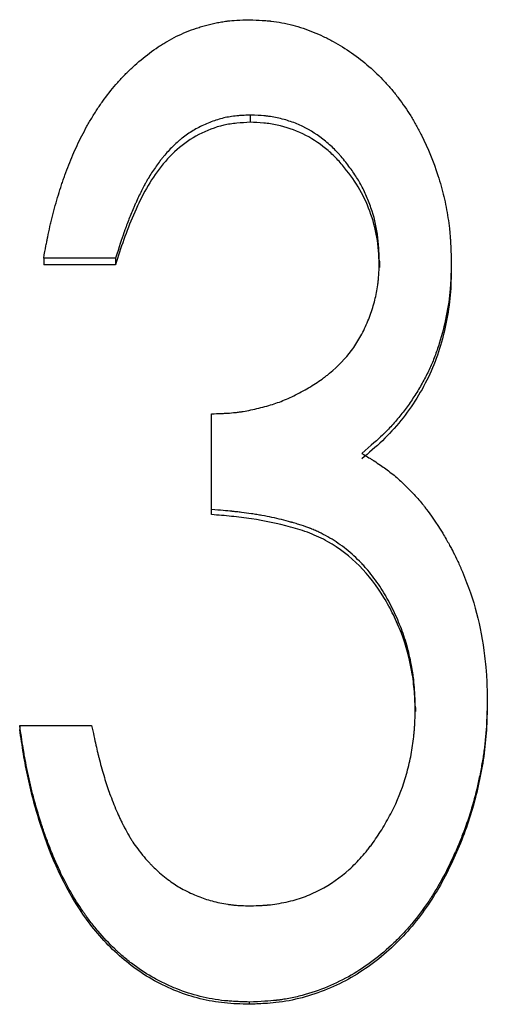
# Model space of a CAD drawing. Header units: millimetres. Extents: x -172 to 275, y -110 to 173.
# Tile 7 of 18: x -19.15 to -14.65, y 3.77 to 13.26. Entities that reach past the tile are written whole.
import ezdxf

# ---------------------------------------------------------------- set-up
doc = ezdxf.new("R2010")
doc.units = ezdxf.units.MM

msp = doc.modelspace()

# ---------------------------------------------------------------- linework, layer by layer
at = {"color": 7, "linetype": 'Continuous', "lineweight": 25}
for p, q in [((-16.9363, 12.3372), (-16.9363, 12.2667)), ((-18.2308, 10.957), (-18.9231, 10.957)), ((-18.9231, 10.957), (-18.9231, 10.8944)), ((-18.2308, 10.957), (-18.2308, 10.8944)), ((-15.6923, 10.93), (-15.6923, 10.8676)), ((-15, 10.9264), (-15, 10.864)), ((-18.2308, 10.8944), (-18.9231, 10.8944)), ((-17.3077, 8.4865), (-17.3077, 9.4587)), ((-14.6538, 6.7055), (-14.6538, 6.6671)), ((-15.3462, 6.6277), (-15.3462, 6.5898)), ((-19.1538, 6.4541), (-19.1538, 6.4172)), ((-19.1538, 6.4541), (-18.4615, 6.4541)), ((-16.9453, 3.7897), (-16.9453, 3.7681))]:
    msp.add_line(p, q, dxfattribs=at)
for points, knots in [([(-18.9231, 10.957), (-18.9149, 11.0023), (-18.9076, 11.0418), (-18.898, 11.0926), (-18.895, 11.1082), (-18.8909, 11.1293), (-18.8896, 11.136), (-18.8877, 11.1455), (-18.8871, 11.1486), (-18.8862, 11.1531), (-18.8859, 11.1546), (-18.8853, 11.1575), (-18.8852, 11.1582), (-18.8778, 11.1945), (-18.8706, 11.2284), (-18.8591, 11.2788), (-18.8552, 11.2955), (-18.8472, 11.3289), (-18.8433, 11.3444), (-18.821, 11.4323), (-18.8021, 11.5005), (-18.7722, 11.5994), (-18.7619, 11.6318), (-18.7461, 11.6796), (-18.7408, 11.6954), (-18.7327, 11.7189), (-18.73, 11.7267), (-18.7245, 11.7422), (-18.722, 11.7492), (-18.6949, 11.8246), (-18.6694, 11.8895), (-18.6289, 11.9837), (-18.6151, 12.0145), (-18.5867, 12.0752), (-18.5714, 12.1065), (-18.54, 12.1678), (-18.5237, 12.1981), (-18.4985, 12.2432), (-18.4899, 12.2582), (-18.4725, 12.288), (-18.4629, 12.3041), (-18.4348, 12.3503), (-18.4161, 12.3798), (-18.3878, 12.4224), (-18.3784, 12.4363), (-18.3642, 12.4566), (-18.3595, 12.4633), (-18.35, 12.4766), (-18.3456, 12.4827), (-18.2997, 12.5456), (-18.2565, 12.5993), (-18.188, 12.6766), (-18.1645, 12.7018), (-18.1284, 12.7387), (-18.1163, 12.7509), (-18.0916, 12.775), (-18.0797, 12.7864), (-18.0138, 12.8477), (-17.9599, 12.8929), (-17.8772, 12.9547), (-17.8493, 12.9743), (-17.807, 13.0022), (-17.7928, 13.0113), (-17.7643, 13.029), (-17.7507, 13.0371), (-17.6748, 13.081), (-17.6126, 13.1117), (-17.5171, 13.1511), (-17.485, 13.1631), (-17.4361, 13.1794), (-17.4198, 13.1846), (-17.3951, 13.1919), (-17.3868, 13.1943), (-17.3703, 13.1989), (-17.3626, 13.201), (-17.3179, 13.2127), (-17.2831, 13.2207), (-17.2322, 13.2307), (-17.2155, 13.2337), (-17.1908, 13.2377), (-17.1827, 13.2389), (-17.1705, 13.2407), (-17.1665, 13.2413), (-17.1584, 13.2424), (-17.1533, 13.243), (-17.1037, 13.2493), (-17.0348, 13.2533), (-16.9435, 13.2556)], [0, 0, 0, 0, 0.03125, 0.03125, 0.046875, 0.046875, 0.054688, 0.054688, 0.058594, 0.058594, 0.060547, 0.060547, 0.0625, 0.0625, 0.09375, 0.09375, 0.109375, 0.109375, 0.125, 0.125, 0.1875, 0.1875, 0.21875, 0.21875, 0.234375, 0.234375, 0.242188, 0.242188, 0.25, 0.25, 0.3125, 0.3125, 0.34375, 0.34375, 0.375, 0.375, 0.40625, 0.40625, 0.421875, 0.421875, 0.4375, 0.4375, 0.46875, 0.46875, 0.484375, 0.484375, 0.492188, 0.492188, 0.5, 0.5, 0.5625, 0.5625, 0.59375, 0.59375, 0.609375, 0.609375, 0.625, 0.625, 0.6875, 0.6875, 0.71875, 0.71875, 0.734375, 0.734375, 0.75, 0.75, 0.8125, 0.8125, 0.84375, 0.84375, 0.859375, 0.859375, 0.867188, 0.867188, 0.875, 0.875, 0.90625, 0.90625, 0.921875, 0.921875, 0.929688, 0.929688, 0.933594, 0.933594, 0.9375, 0.9375, 1, 1, 1, 1]), ([(-16.9435, 13.2556), (-16.8968, 13.2537), (-16.8559, 13.2516), (-16.8033, 13.2482), (-16.7873, 13.2471), (-16.7654, 13.2453), (-16.7585, 13.2447), (-16.7487, 13.2437), (-16.7455, 13.2434), (-16.7408, 13.243), (-16.7393, 13.2428), (-16.7363, 13.2425), (-16.7355, 13.2424), (-16.6992, 13.2384), (-16.6649, 13.2333), (-16.5961, 13.2202), (-16.5604, 13.212), (-16.4593, 13.1849), (-16.3931, 13.1628), (-16.2958, 13.1235), (-16.2637, 13.1094), (-16.2159, 13.0867), (-16.2001, 13.0789), (-16.1686, 13.0627), (-16.1522, 13.054), (-16.0181, 12.9802), (-15.8973, 12.8959), (-15.7399, 12.7597), (-15.6908, 12.7123), (-15.6196, 12.6358), (-15.5964, 12.6095), (-15.5623, 12.5689), (-15.5511, 12.5551), (-15.5289, 12.5273), (-15.5174, 12.5124), (-15.4661, 12.4444), (-15.4272, 12.3875), (-15.372, 12.2983), (-15.3542, 12.268), (-15.3196, 12.206), (-15.3023, 12.1734), (-15.2236, 12.0171), (-15.1711, 11.8885), (-15.107, 11.6861), (-15.0883, 11.6184), (-15.0643, 11.5163), (-15.0569, 11.4821), (-15.0435, 11.4137), (-15.0374, 11.3789), (-15.0269, 11.3113), (-15.0223, 11.2771), (-15.0166, 11.2249), (-15.0149, 11.2073), (-15.0125, 11.1809), (-15.0118, 11.172), (-15.0108, 11.1587), (-15.0104, 11.1542), (-15.01, 11.1475), (-15.0098, 11.1453), (-15.0095, 11.1408), (-15.0093, 11.1378), (-15.0061, 11.0898), (-15.003, 11.0199), (-15, 10.9264)], [0, 0, 0, 0, 0.03125, 0.03125, 0.046875, 0.046875, 0.054688, 0.054688, 0.058594, 0.058594, 0.060547, 0.060547, 0.0625, 0.0625, 0.09375, 0.09375, 0.125, 0.125, 0.1875, 0.1875, 0.21875, 0.21875, 0.234375, 0.234375, 0.25, 0.25, 0.375, 0.375, 0.4375, 0.4375, 0.46875, 0.46875, 0.484375, 0.484375, 0.5, 0.5, 0.5625, 0.5625, 0.59375, 0.59375, 0.625, 0.625, 0.75, 0.75, 0.8125, 0.8125, 0.84375, 0.84375, 0.875, 0.875, 0.90625, 0.90625, 0.921875, 0.921875, 0.929688, 0.929688, 0.933594, 0.933594, 0.935547, 0.935547, 0.9375, 0.9375, 1, 1, 1, 1]), ([(-16.9363, 12.3372), (-16.9647, 12.3357), (-16.9895, 12.3343), (-17.0215, 12.3322), (-17.0313, 12.3315), (-17.0446, 12.3305), (-17.0488, 12.3301), (-17.0548, 12.3296), (-17.0568, 12.3294), (-17.0605, 12.3291), (-17.0613, 12.329), (-17.0869, 12.3265), (-17.1089, 12.3237), (-17.151, 12.3169), (-17.1705, 12.3131), (-17.2306, 12.2989), (-17.2705, 12.2867), (-17.3303, 12.2641), (-17.3502, 12.2559), (-17.3899, 12.2381), (-17.4107, 12.228), (-17.4672, 12.1986), (-17.5036, 12.1767), (-17.556, 12.1403), (-17.5732, 12.1277), (-17.5984, 12.1078), (-17.6067, 12.101), (-17.6232, 12.0871), (-17.6321, 12.0794), (-17.6686, 12.0468), (-17.6975, 12.018), (-17.7404, 11.9708), (-17.7547, 11.9543), (-17.7759, 11.9287), (-17.783, 11.92), (-17.7971, 11.9022), (-17.8048, 11.8923), (-17.8367, 11.8504), (-17.861, 11.8157), (-17.8956, 11.762), (-17.9068, 11.7438), (-17.9231, 11.7161), (-17.9285, 11.7068), (-17.9364, 11.6928), (-17.939, 11.6881), (-17.9442, 11.6787), (-17.9472, 11.6731), (-17.9666, 11.6373), (-17.9843, 11.6022), (-18.0118, 11.5445), (-18.0211, 11.5244), (-18.0353, 11.4931), (-18.04, 11.4825), (-18.0472, 11.4662), (-18.0496, 11.4607), (-18.0544, 11.4497), (-18.0571, 11.4434), (-18.0765, 11.3987), (-18.0928, 11.359), (-18.116, 11.2994), (-18.1235, 11.2796), (-18.1345, 11.2499), (-18.1381, 11.24), (-18.1434, 11.2251), (-18.1452, 11.2201), (-18.1478, 11.2127), (-18.1487, 11.2102), (-18.1504, 11.2053), (-18.1516, 11.202), (-18.1711, 11.1459), (-18.1973, 11.0648), (-18.2308, 10.957)], [0, 0, 0, 0, 0.03125, 0.03125, 0.046875, 0.046875, 0.054688, 0.054688, 0.058594, 0.058594, 0.0625, 0.0625, 0.09375, 0.09375, 0.125, 0.125, 0.1875, 0.1875, 0.21875, 0.21875, 0.25, 0.25, 0.3125, 0.3125, 0.34375, 0.34375, 0.359375, 0.359375, 0.375, 0.375, 0.4375, 0.4375, 0.46875, 0.46875, 0.484375, 0.484375, 0.5, 0.5, 0.5625, 0.5625, 0.59375, 0.59375, 0.609375, 0.609375, 0.617188, 0.617188, 0.625, 0.625, 0.6875, 0.6875, 0.71875, 0.71875, 0.734375, 0.734375, 0.742188, 0.742188, 0.75, 0.75, 0.8125, 0.8125, 0.84375, 0.84375, 0.859375, 0.859375, 0.867188, 0.867188, 0.871094, 0.871094, 0.875, 0.875, 1, 1, 1, 1]), ([(-15.6923, 10.93), (-15.6935, 10.9591), (-15.6946, 10.9844), (-15.6962, 11.0171), (-15.6967, 11.027), (-15.6974, 11.0406), (-15.6977, 11.0449), (-15.698, 11.051), (-15.6982, 11.053), (-15.6983, 11.0559), (-15.6984, 11.0568), (-15.6985, 11.0587), (-15.6985, 11.059), (-15.7002, 11.0847), (-15.7021, 11.1076), (-15.7053, 11.1401), (-15.7064, 11.1506), (-15.7089, 11.171), (-15.71, 11.1801), (-15.7232, 11.2734), (-15.7441, 11.3585), (-15.7882, 11.4866), (-15.8044, 11.5278), (-15.8309, 11.5873), (-15.8402, 11.6068), (-15.8593, 11.6451), (-15.8697, 11.6646), (-15.8994, 11.7173), (-15.9216, 11.7528), (-15.9586, 11.8065), (-15.9716, 11.8245), (-15.9988, 11.8606), (-16.0124, 11.8781), (-16.0431, 11.916), (-16.058, 11.9336), (-16.0795, 11.9582), (-16.0866, 11.9661), (-16.1004, 11.9812), (-16.1065, 11.9877), (-16.1431, 12.0259), (-16.1744, 12.0546), (-16.2815, 12.1418), (-16.3546, 12.1892), (-16.4662, 12.2441), (-16.5055, 12.2603), (-16.5673, 12.2812), (-16.5884, 12.2877), (-16.6316, 12.2996), (-16.6542, 12.3051), (-16.6983, 12.3145), (-16.7201, 12.3186), (-16.7524, 12.3236), (-16.7632, 12.3252), (-16.7791, 12.3272), (-16.7844, 12.3278), (-16.7924, 12.3287), (-16.795, 12.329), (-16.8003, 12.3296), (-16.8038, 12.3299), (-16.8344, 12.3329), (-16.8779, 12.3352), (-16.9363, 12.3372)], [0, 0, 0, 0, 0.03125, 0.03125, 0.046875, 0.046875, 0.054688, 0.054688, 0.058594, 0.058594, 0.060547, 0.060547, 0.0625, 0.0625, 0.09375, 0.09375, 0.109375, 0.109375, 0.125, 0.125, 0.25, 0.25, 0.3125, 0.3125, 0.34375, 0.34375, 0.375, 0.375, 0.4375, 0.4375, 0.46875, 0.46875, 0.5, 0.5, 0.53125, 0.53125, 0.546875, 0.546875, 0.5625, 0.5625, 0.625, 0.625, 0.75, 0.75, 0.8125, 0.8125, 0.84375, 0.84375, 0.875, 0.875, 0.90625, 0.90625, 0.921875, 0.921875, 0.929688, 0.929688, 0.933594, 0.933594, 0.9375, 0.9375, 1, 1, 1, 1]), ([(-16.9363, 12.2667), (-16.979, 12.2646), (-17.0643, 12.2605), (-17.2334, 12.2346), (-17.4344, 12.1572), (-17.6465, 12.0114), (-17.8166, 11.8198), (-17.9546, 11.6052), (-18.0615, 11.374), (-18.1552, 11.1374), (-18.2056, 10.9754), (-18.2308, 10.8944)], [0, 0, 0, 0, 0.062562, 0.12508, 0.249907, 0.37471, 0.499658, 0.624665, 0.749763, 0.87487, 1, 1, 1, 1]), ([(-15.6923, 10.8676), (-15.6941, 10.9108), (-15.6976, 10.9974), (-15.7131, 11.1699), (-15.7667, 11.3808), (-15.8718, 11.6199), (-15.9985, 11.797), (-16.1118, 11.9286), (-16.2408, 12.0454), (-16.4238, 12.1665), (-16.6329, 12.2349), (-16.8053, 12.2623), (-16.8926, 12.2652), (-16.9363, 12.2667)], [0, 0, 0, 0, 0.062574, 0.125134, 0.250095, 0.375077, 0.500078, 0.562635, 0.625171, 0.750062, 0.874895, 0.937436, 1, 1, 1, 1]), ([(-17.3077, 9.4587), (-17.2737, 9.4595), (-17.244, 9.4604), (-17.2058, 9.4618), (-17.1941, 9.4623), (-17.1781, 9.463), (-17.1731, 9.4633), (-17.1659, 9.4637), (-17.1635, 9.4638), (-17.1601, 9.464), (-17.159, 9.4641), (-17.1568, 9.4642), (-17.1563, 9.4642), (-17.1283, 9.4659), (-17.1025, 9.4682), (-17.0644, 9.4724), (-17.0519, 9.474), (-17.027, 9.4774), (-17.014, 9.4794), (-16.9569, 9.4888), (-16.9068, 9.4993), (-16.7987, 9.5258), (-16.7496, 9.5396), (-16.6612, 9.5686), (-16.6158, 9.5861), (-16.5227, 9.6276), (-16.4742, 9.6518), (-16.3778, 9.7049), (-16.3326, 9.7323), (-16.2691, 9.7749), (-16.2487, 9.7893), (-16.2191, 9.8113), (-16.2095, 9.8187), (-16.1953, 9.8299), (-16.1906, 9.8336), (-16.1813, 9.8411), (-16.1774, 9.8442), (-16.0874, 9.919), (-16.0172, 9.9916), (-15.9314, 10.1067), (-15.9046, 10.1481), (-15.8547, 10.2368), (-15.8312, 10.2851), (-15.7895, 10.3837), (-15.7715, 10.4327), (-15.7489, 10.5056), (-15.7421, 10.5298), (-15.73, 10.578), (-15.7247, 10.6015), (-15.7153, 10.6505), (-15.7112, 10.6754), (-15.7061, 10.7132), (-15.7046, 10.7259), (-15.7025, 10.7451), (-15.7019, 10.7516), (-15.701, 10.7612), (-15.7007, 10.7645), (-15.7003, 10.7693), (-15.7002, 10.7709), (-15.6999, 10.7742), (-15.6997, 10.7763), (-15.697, 10.8112), (-15.6945, 10.8621), (-15.6923, 10.93)], [0, 0, 0, 0, 0.03125, 0.03125, 0.046875, 0.046875, 0.054688, 0.054688, 0.058594, 0.058594, 0.060547, 0.060547, 0.0625, 0.0625, 0.09375, 0.09375, 0.109375, 0.109375, 0.125, 0.125, 0.1875, 0.1875, 0.25, 0.25, 0.3125, 0.3125, 0.375, 0.375, 0.4375, 0.4375, 0.46875, 0.46875, 0.484375, 0.484375, 0.492188, 0.492188, 0.5, 0.5, 0.625, 0.625, 0.6875, 0.6875, 0.75, 0.75, 0.8125, 0.8125, 0.84375, 0.84375, 0.875, 0.875, 0.90625, 0.90625, 0.921875, 0.921875, 0.929688, 0.929688, 0.933594, 0.933594, 0.935547, 0.935547, 0.9375, 0.9375, 1, 1, 1, 1]), ([(-15, 10.9264), (-15.0012, 10.8677), (-15.0027, 10.8163), (-15.0054, 10.7502), (-15.0064, 10.7301), (-15.008, 10.7026), (-15.0085, 10.6939), (-15.0094, 10.6815), (-15.0097, 10.6775), (-15.0101, 10.6717), (-15.0103, 10.6698), (-15.0106, 10.666), (-15.0106, 10.6649), (-15.0143, 10.6208), (-15.0191, 10.5783), (-15.0317, 10.4911), (-15.0393, 10.4473), (-15.0673, 10.3073), (-15.0898, 10.2187), (-15.1294, 10.0927), (-15.1436, 10.0519), (-15.1662, 9.9924), (-15.174, 9.9729), (-15.1901, 9.9344), (-15.1982, 9.9161), (-15.2245, 9.8584), (-15.2438, 9.8198), (-15.2857, 9.7422), (-15.3089, 9.7024), (-15.3566, 9.6257), (-15.3812, 9.5885), (-15.4193, 9.5344), (-15.4322, 9.5167), (-15.4584, 9.4817), (-15.4712, 9.4651), (-15.5131, 9.4127), (-15.5419, 9.3789), (-15.5864, 9.3299), (-15.6014, 9.3139), (-15.6244, 9.2902), (-15.632, 9.2824), (-15.6437, 9.2709), (-15.6476, 9.267), (-15.6534, 9.2613), (-15.6554, 9.2594), (-15.6593, 9.2556), (-15.6619, 9.253), (-15.7055, 9.2109), (-15.7717, 9.1525), (-15.8618, 9.0765)], [0, 0, 0, 0, 0.0625, 0.0625, 0.09375, 0.09375, 0.109375, 0.109375, 0.117188, 0.117188, 0.121094, 0.121094, 0.125, 0.125, 0.1875, 0.1875, 0.25, 0.25, 0.375, 0.375, 0.4375, 0.4375, 0.46875, 0.46875, 0.5, 0.5, 0.5625, 0.5625, 0.625, 0.625, 0.6875, 0.6875, 0.71875, 0.71875, 0.75, 0.75, 0.8125, 0.8125, 0.84375, 0.84375, 0.859375, 0.859375, 0.867188, 0.867188, 0.871094, 0.871094, 0.875, 0.875, 1, 1, 1, 1]), ([(-15, 10.864), (-15.0017, 10.7763), (-15.0051, 10.601), (-15.0576, 10.2542), (-15.1589, 9.9146), (-15.3286, 9.6062), (-15.4808, 9.3903), (-15.6592, 9.1946), (-15.7942, 9.0813), (-15.8618, 9.0246)], [0, 0, 0, 0, 0.125094, 0.250139, 0.499809, 0.624839, 0.749882, 0.874909, 1, 1, 1, 1]), ([(-15.8618, 9.0765), (-15.8354, 9.0606), (-15.8124, 9.0467), (-15.7829, 9.0286), (-15.7739, 9.023), (-15.7617, 9.0154), (-15.7578, 9.013), (-15.7523, 9.0096), (-15.7505, 9.0085), (-15.7479, 9.0068), (-15.7471, 9.0063), (-15.7454, 9.0052), (-15.7451, 9.005), (-15.7222, 8.9905), (-15.7018, 8.9771), (-15.6637, 8.9512), (-15.6466, 8.9392), (-15.5948, 8.901), (-15.5601, 8.8732), (-15.5079, 8.8278), (-15.4905, 8.8121), (-15.4556, 8.7795), (-15.4376, 8.7621), (-15.3864, 8.7111), (-15.3542, 8.6767), (-15.3086, 8.6247), (-15.2939, 8.6072), (-15.2725, 8.581), (-15.2655, 8.5722), (-15.2552, 8.559), (-15.2518, 8.5546), (-15.2467, 8.548), (-15.245, 8.5458), (-15.2416, 8.5414), (-15.2395, 8.5385), (-15.2013, 8.488), (-15.1495, 8.4116), (-15.0829, 8.3078)], [0, 0, 0, 0, 0.0625, 0.0625, 0.09375, 0.09375, 0.109375, 0.109375, 0.117188, 0.117188, 0.121094, 0.121094, 0.125, 0.125, 0.1875, 0.1875, 0.25, 0.25, 0.375, 0.375, 0.4375, 0.4375, 0.5, 0.5, 0.625, 0.625, 0.6875, 0.6875, 0.71875, 0.71875, 0.734375, 0.734375, 0.742188, 0.742188, 0.75, 0.75, 1, 1, 1, 1]), ([(-15.3462, 6.6277), (-15.3476, 6.6707), (-15.3491, 6.7083), (-15.3514, 6.7566), (-15.3522, 6.7714), (-15.3534, 6.7915), (-15.3538, 6.7978), (-15.3544, 6.8069), (-15.3546, 6.8098), (-15.3549, 6.8141), (-15.355, 6.8155), (-15.3552, 6.8182), (-15.3552, 6.8189), (-15.3578, 6.8532), (-15.361, 6.8853), (-15.3671, 6.9333), (-15.3693, 6.9492), (-15.3741, 6.981), (-15.3766, 6.9963), (-15.3912, 7.0787), (-15.4055, 7.1428), (-15.4392, 7.267), (-15.459, 7.3279), (-15.5025, 7.4429), (-15.5278, 7.5014), (-15.5725, 7.5933), (-15.5875, 7.6228), (-15.6104, 7.6654), (-15.618, 7.6793), (-15.6296, 7.6997), (-15.6335, 7.7064), (-15.6413, 7.7197), (-15.6448, 7.7257), (-15.6832, 7.7899), (-15.7199, 7.8439), (-15.7787, 7.9203), (-15.7989, 7.9449), (-15.8301, 7.9808), (-15.8407, 7.9925), (-15.8622, 8.0157), (-15.8725, 8.0265), (-15.9303, 8.085), (-15.9788, 8.1279), (-16.055, 8.1866), (-16.081, 8.2052), (-16.1342, 8.2405), (-16.1607, 8.2568), (-16.2174, 8.289), (-16.2461, 8.304), (-16.2897, 8.3247), (-16.3043, 8.3313), (-16.3263, 8.3408), (-16.3336, 8.3439), (-16.3447, 8.3484), (-16.3484, 8.3499), (-16.3558, 8.3528), (-16.3602, 8.3546), (-16.387, 8.3649), (-16.4142, 8.3745), (-16.46, 8.3893), (-16.4762, 8.3944), (-16.5017, 8.4021), (-16.5104, 8.4047), (-16.5238, 8.4086), (-16.5283, 8.4099), (-16.5351, 8.4119), (-16.5374, 8.4125), (-16.542, 8.4138), (-16.5449, 8.4147), (-16.6034, 8.4313), (-16.6632, 8.4459), (-16.7575, 8.4658), (-16.7898, 8.472), (-16.8393, 8.4808), (-16.8559, 8.4837), (-16.8813, 8.4878), (-16.8898, 8.4892), (-16.9068, 8.4919), (-16.9163, 8.4933), (-16.9553, 8.4992), (-16.9868, 8.5035), (-17.0347, 8.5095), (-17.0507, 8.5114), (-17.0749, 8.5142), (-17.083, 8.5151), (-17.0952, 8.5164), (-17.0992, 8.5168), (-17.1053, 8.5175), (-17.1073, 8.5177), (-17.1114, 8.5181), (-17.1142, 8.5184), (-17.158, 8.5229), (-17.2221, 8.5285), (-17.3077, 8.5353)], [0, 0, 0, 0, 0.03125, 0.03125, 0.046875, 0.046875, 0.054688, 0.054688, 0.058594, 0.058594, 0.060547, 0.060547, 0.0625, 0.0625, 0.09375, 0.09375, 0.109375, 0.109375, 0.125, 0.125, 0.1875, 0.1875, 0.25, 0.25, 0.3125, 0.3125, 0.34375, 0.34375, 0.359375, 0.359375, 0.367188, 0.367188, 0.375, 0.375, 0.4375, 0.4375, 0.46875, 0.46875, 0.484375, 0.484375, 0.5, 0.5, 0.5625, 0.5625, 0.59375, 0.59375, 0.625, 0.625, 0.65625, 0.65625, 0.671875, 0.671875, 0.679688, 0.679688, 0.683594, 0.683594, 0.6875, 0.6875, 0.71875, 0.71875, 0.734375, 0.734375, 0.742188, 0.742188, 0.746094, 0.746094, 0.748047, 0.748047, 0.75, 0.75, 0.8125, 0.8125, 0.84375, 0.84375, 0.859375, 0.859375, 0.867188, 0.867188, 0.875, 0.875, 0.90625, 0.90625, 0.921875, 0.921875, 0.929688, 0.929688, 0.933594, 0.933594, 0.935547, 0.935547, 0.9375, 0.9375, 1, 1, 1, 1]), ([(-15.3462, 6.5898), (-15.3482, 6.654), (-15.3524, 6.7822), (-15.3847, 7.0367), (-15.4518, 7.2859), (-15.5554, 7.5205), (-15.6761, 7.7467), (-15.8717, 8.004), (-16.1288, 8.2024), (-16.3616, 8.3123), (-16.6077, 8.388), (-16.8601, 8.4398), (-17.1154, 8.4713), (-17.2436, 8.4814), (-17.3077, 8.4865)], [0, 0, 0, 0, 0.062565, 0.125108, 0.250071, 0.31262, 0.37517, 0.500008, 0.624753, 0.687267, 0.749816, 0.874867, 0.937431, 1, 1, 1, 1]), ([(-15.0829, 8.3078), (-15.0595, 8.2676), (-15.0392, 8.2321), (-15.0136, 8.1864), (-15.0059, 8.1723), (-14.9955, 8.1531), (-14.9923, 8.147), (-14.9877, 8.1383), (-14.9862, 8.1355), (-14.9833, 8.13), (-14.9824, 8.1281), (-14.9666, 8.0973), (-14.9522, 8.0677), (-14.9304, 8.02), (-14.923, 8.0036), (-14.9119, 7.9781), (-14.9081, 7.9695), (-14.9007, 7.9519), (-14.8966, 7.9424), (-14.8368, 7.7994), (-14.7914, 7.6671), (-14.7225, 7.4073), (-14.6965, 7.2693), (-14.6748, 7.0886), (-14.6711, 7.0531), (-14.6664, 7.0008), (-14.665, 6.9835), (-14.6632, 6.9578), (-14.6626, 6.9493), (-14.6618, 6.9366), (-14.6615, 6.9324), (-14.6612, 6.926), (-14.661, 6.9239), (-14.6608, 6.9197), (-14.6606, 6.917), (-14.658, 6.8689), (-14.6558, 6.7989), (-14.6538, 6.7055)], [0, 0, 0, 0, 0.0625, 0.0625, 0.09375, 0.09375, 0.109375, 0.109375, 0.117188, 0.117188, 0.125, 0.125, 0.1875, 0.1875, 0.21875, 0.21875, 0.234375, 0.234375, 0.25, 0.25, 0.5, 0.5, 0.75, 0.75, 0.8125, 0.8125, 0.84375, 0.84375, 0.859375, 0.859375, 0.867188, 0.867188, 0.871094, 0.871094, 0.875, 0.875, 1, 1, 1, 1]), ([(-14.6538, 6.7055), (-14.6552, 6.6482), (-14.6567, 6.5981), (-14.6589, 6.5337), (-14.6597, 6.5141), (-14.6609, 6.4872), (-14.6613, 6.4788), (-14.6619, 6.4667), (-14.6621, 6.4628), (-14.6624, 6.4571), (-14.6625, 6.4552), (-14.6627, 6.4515), (-14.6627, 6.4507), (-14.6654, 6.4038), (-14.6687, 6.3604), (-14.6751, 6.2963), (-14.6774, 6.2751), (-14.6825, 6.2331), (-14.6853, 6.2115), (-14.6939, 6.1517), (-14.7005, 6.1107), (-14.7158, 6.0261), (-14.7245, 5.9818), (-14.7527, 5.8501), (-14.7735, 5.7663), (-14.8183, 5.6092), (-14.8444, 5.5297), (-14.8892, 5.4089), (-14.905, 5.3685), (-14.9386, 5.287), (-14.956, 5.2466), (-15.0127, 5.121), (-15.0523, 5.0416), (-15.1144, 4.9288), (-15.1355, 4.8923), (-15.1679, 4.8391), (-15.1788, 4.8217), (-15.1953, 4.7959), (-15.2008, 4.7873), (-15.212, 4.7704), (-15.217, 4.7628), (-15.2726, 4.6803), (-15.3249, 4.6107), (-15.4074, 4.5122), (-15.4356, 4.4803), (-15.4789, 4.4339), (-15.4936, 4.4186), (-15.5231, 4.3887), (-15.5373, 4.3747), (-15.6806, 4.2373), (-15.8167, 4.1344), (-16.109, 3.965), (-16.2675, 3.8995), (-16.479, 3.8423), (-16.5212, 3.8326), (-16.5843, 3.8206), (-16.6052, 3.817), (-16.6367, 3.8123), (-16.6471, 3.8109), (-16.6628, 3.8088), (-16.668, 3.8082), (-16.6759, 3.8072), (-16.6785, 3.8069), (-16.6837, 3.8063), (-16.6872, 3.8059), (-16.7454, 3.7995), (-16.8309, 3.7942), (-16.9453, 3.7897)], [0, 0, 0, 0, 0.03125, 0.03125, 0.046875, 0.046875, 0.054688, 0.054688, 0.058594, 0.058594, 0.060547, 0.060547, 0.0625, 0.0625, 0.09375, 0.09375, 0.109375, 0.109375, 0.125, 0.125, 0.15625, 0.15625, 0.1875, 0.1875, 0.25, 0.25, 0.3125, 0.3125, 0.34375, 0.34375, 0.375, 0.375, 0.4375, 0.4375, 0.46875, 0.46875, 0.484375, 0.484375, 0.492188, 0.492188, 0.5, 0.5, 0.5625, 0.5625, 0.59375, 0.59375, 0.609375, 0.609375, 0.625, 0.625, 0.75, 0.75, 0.875, 0.875, 0.90625, 0.90625, 0.921875, 0.921875, 0.929688, 0.929688, 0.933594, 0.933594, 0.935547, 0.935547, 0.9375, 0.9375, 1, 1, 1, 1]), ([(-14.6538, 6.6671), (-14.6558, 6.5817), (-14.6597, 6.411), (-14.6844, 6.1556), (-14.7317, 5.9035), (-14.8128, 5.5713), (-14.9646, 5.1705), (-15.2085, 4.7172), (-15.5398, 4.3208), (-15.9514, 4.0072), (-16.3514, 3.8427), (-16.6389, 3.7864), (-16.8097, 3.7739), (-16.8953, 3.7702), (-16.9453, 3.7681)], [0, 0, 0, 0, 0.062576, 0.125134, 0.187701, 0.250268, 0.375312, 0.500317, 0.625237, 0.750103, 0.874912, 0.937427, 0.963386, 1, 1, 1, 1]), ([(-16.9327, 4.717), (-16.8943, 4.718), (-16.8608, 4.7193), (-16.8177, 4.7215), (-16.8045, 4.7223), (-16.7865, 4.7236), (-16.7808, 4.724), (-16.7727, 4.7247), (-16.7701, 4.7249), (-16.765, 4.7253), (-16.7635, 4.7255), (-16.707, 4.731), (-16.6505, 4.7403), (-16.5593, 4.7604), (-16.5302, 4.7677), (-16.4748, 4.7834), (-16.4494, 4.7914), (-16.3975, 4.8101), (-16.3713, 4.8205), (-16.3185, 4.8437), (-16.291, 4.8569), (-16.1622, 4.9237), (-16.0674, 4.991), (-15.9417, 5.1048), (-15.9015, 5.1454), (-15.8438, 5.2103), (-15.825, 5.2326), (-15.7975, 5.2671), (-15.7884, 5.2788), (-15.7705, 5.3024), (-15.7611, 5.3152), (-15.72, 5.3723), (-15.6886, 5.4197), (-15.6437, 5.4937), (-15.6291, 5.5189), (-15.6005, 5.57), (-15.5863, 5.5967), (-15.5202, 5.7262), (-15.4772, 5.8329), (-15.427, 5.9991), (-15.4125, 6.055), (-15.3877, 6.1678), (-15.3775, 6.2253), (-15.3656, 6.3104), (-15.3622, 6.339), (-15.3579, 6.3821), (-15.3566, 6.3965), (-15.3549, 6.4182), (-15.3543, 6.4254), (-15.3536, 6.4363), (-15.3533, 6.44), (-15.353, 6.4454), (-15.3529, 6.4472), (-15.3526, 6.4509), (-15.3525, 6.4533), (-15.3501, 6.4929), (-15.348, 6.5507), (-15.3462, 6.6277)], [0, 0, 0, 0, 0.03125, 0.03125, 0.046875, 0.046875, 0.054688, 0.054688, 0.058594, 0.058594, 0.0625, 0.0625, 0.125, 0.125, 0.15625, 0.15625, 0.1875, 0.1875, 0.21875, 0.21875, 0.25, 0.25, 0.375, 0.375, 0.4375, 0.4375, 0.46875, 0.46875, 0.484375, 0.484375, 0.5, 0.5, 0.5625, 0.5625, 0.59375, 0.59375, 0.625, 0.625, 0.75, 0.75, 0.8125, 0.8125, 0.875, 0.875, 0.90625, 0.90625, 0.921875, 0.921875, 0.929688, 0.929688, 0.933594, 0.933594, 0.935547, 0.935547, 0.9375, 0.9375, 1, 1, 1, 1]), ([(-16.9453, 3.7897), (-16.9978, 3.7914), (-17.0438, 3.7933), (-17.1031, 3.7966), (-17.1213, 3.7978), (-17.1461, 3.7996), (-17.1539, 3.8003), (-17.1651, 3.8013), (-17.1687, 3.8016), (-17.174, 3.8021), (-17.1757, 3.8023), (-17.1792, 3.8026), (-17.18, 3.8027), (-17.2225, 3.8071), (-17.262, 3.8127), (-17.34, 3.8264), (-17.3777, 3.8344), (-17.4936, 3.8636), (-17.5689, 3.8878), (-17.6792, 3.9314), (-17.7155, 3.9471), (-17.7692, 3.9725), (-17.787, 3.9813), (-17.8224, 3.9994), (-17.8406, 4.0091), (-17.9248, 4.0558), (-17.9902, 4.098), (-18.0855, 4.1687), (-18.1168, 4.1935), (-18.163, 4.2326), (-18.1783, 4.2459), (-18.201, 4.2664), (-18.2086, 4.2733), (-18.2236, 4.2872), (-18.2315, 4.2947), (-18.2948, 4.3551), (-18.3485, 4.4121), (-18.4254, 4.5028), (-18.4504, 4.5339), (-18.487, 4.5818), (-18.499, 4.598), (-18.5168, 4.6226), (-18.5227, 4.6309), (-18.5315, 4.6433), (-18.5344, 4.6475), (-18.5403, 4.6558), (-18.5435, 4.6605), (-18.6274, 4.7824), (-18.7018, 4.9131), (-18.8031, 5.128), (-18.8351, 5.2028), (-18.8806, 5.3196), (-18.8953, 5.3593), (-18.9167, 5.4201), (-18.9238, 5.4405), (-18.9341, 5.4715), (-18.9376, 5.4819), (-18.9444, 5.5027), (-18.9481, 5.5142), (-18.9755, 5.5998), (-18.9978, 5.6763), (-19.0284, 5.7915), (-19.0381, 5.8299), (-19.052, 5.8877), (-19.0565, 5.907), (-19.0652, 5.9456), (-19.0696, 5.9657), (-19.0815, 6.0215), (-19.0891, 6.0596), (-19.1001, 6.1182), (-19.1038, 6.1379), (-19.109, 6.1679), (-19.1108, 6.178), (-19.1134, 6.1931), (-19.1142, 6.1982), (-19.1155, 6.2058), (-19.116, 6.2084), (-19.1168, 6.2134), (-19.1174, 6.2169), (-19.1263, 6.2708), (-19.1384, 6.3493), (-19.1538, 6.4541)], [0, 0, 0, 0, 0.03125, 0.03125, 0.046875, 0.046875, 0.054688, 0.054688, 0.058594, 0.058594, 0.060547, 0.060547, 0.0625, 0.0625, 0.09375, 0.09375, 0.125, 0.125, 0.1875, 0.1875, 0.21875, 0.21875, 0.234375, 0.234375, 0.25, 0.25, 0.3125, 0.3125, 0.34375, 0.34375, 0.359375, 0.359375, 0.367188, 0.367188, 0.375, 0.375, 0.4375, 0.4375, 0.46875, 0.46875, 0.484375, 0.484375, 0.492188, 0.492188, 0.496094, 0.496094, 0.5, 0.5, 0.625, 0.625, 0.6875, 0.6875, 0.71875, 0.71875, 0.734375, 0.734375, 0.742188, 0.742188, 0.75, 0.75, 0.8125, 0.8125, 0.84375, 0.84375, 0.859375, 0.859375, 0.875, 0.875, 0.90625, 0.90625, 0.921875, 0.921875, 0.929688, 0.929688, 0.933594, 0.933594, 0.935547, 0.935547, 0.9375, 0.9375, 1, 1, 1, 1]), ([(-18.4615, 6.4541), (-18.4466, 6.3832), (-18.433, 6.3202), (-18.4143, 6.2377), (-18.4084, 6.2122), (-18.3999, 6.177), (-18.3972, 6.1657), (-18.3932, 6.1496), (-18.3919, 6.1443), (-18.39, 6.1366), (-18.3893, 6.1341), (-18.3884, 6.1304), (-18.3881, 6.1291), (-18.3874, 6.1266), (-18.3873, 6.1261), (-18.3715, 6.0648), (-18.3557, 6.0081), (-18.3311, 5.9272), (-18.3227, 5.9009), (-18.31, 5.8626), (-18.3057, 5.8499), (-18.2992, 5.8313), (-18.297, 5.8251), (-18.2937, 5.8159), (-18.2927, 5.8128), (-18.2905, 5.8067), (-18.2896, 5.8044), (-18.2665, 5.7406), (-18.2445, 5.6847), (-18.2113, 5.607), (-18.2002, 5.5821), (-18.1834, 5.5463), (-18.1778, 5.5346), (-18.1694, 5.5175), (-18.1666, 5.5119), (-18.1624, 5.5035), (-18.161, 5.5007), (-18.1582, 5.4952), (-18.1572, 5.4934), (-18.1405, 5.461), (-18.1261, 5.4343), (-18.1054, 5.3974), (-18.0986, 5.3857), (-18.0886, 5.3689), (-18.0854, 5.3634), (-18.0788, 5.3527), (-18.0751, 5.3467), (-18.0509, 5.3082), (-18.0177, 5.2627), (-17.973, 5.2058)], [0, 0, 0, 0, 0.125, 0.125, 0.1875, 0.1875, 0.21875, 0.21875, 0.234375, 0.234375, 0.242188, 0.242188, 0.246094, 0.246094, 0.25, 0.25, 0.375, 0.375, 0.4375, 0.4375, 0.46875, 0.46875, 0.484375, 0.484375, 0.492188, 0.492188, 0.5, 0.5, 0.625, 0.625, 0.6875, 0.6875, 0.71875, 0.71875, 0.734375, 0.734375, 0.742188, 0.742188, 0.75, 0.75, 0.8125, 0.8125, 0.84375, 0.84375, 0.859375, 0.859375, 0.875, 0.875, 1, 1, 1, 1]), ([(-16.9453, 3.7681), (-17.0245, 3.7706), (-17.183, 3.7756), (-17.4954, 3.8308), (-17.868, 3.9769), (-18.2514, 4.2639), (-18.6609, 4.7504), (-18.9186, 5.3387), (-19.061, 5.872), (-19.1191, 6.1828), (-19.1423, 6.3391), (-19.1538, 6.4172)], [0, 0, 0, 0, 0.0626061, 0.1251737, 0.2500783, 0.3749763, 0.5000008, 0.7495751, 0.8747649, 0.93738, 1, 1, 1, 1]), ([(-17.973, 5.2058), (-17.9512, 5.1808), (-17.9319, 5.1592), (-17.9068, 5.1317), (-17.8991, 5.1234), (-17.8884, 5.1121), (-17.885, 5.1086), (-17.8801, 5.1036), (-17.8786, 5.1019), (-17.8755, 5.0988), (-17.8745, 5.0978), (-17.8568, 5.0801), (-17.8396, 5.064), (-17.8025, 5.0311), (-17.7831, 5.0148), (-17.717, 4.9619), (-17.6774, 4.9332), (-17.6221, 4.8985), (-17.602, 4.8868), (-17.5582, 4.8635), (-17.5341, 4.8515), (-17.4599, 4.817), (-17.4146, 4.7986), (-17.3286, 4.7699), (-17.2799, 4.757), (-17.202, 4.7407), (-17.1768, 4.7361), (-17.1401, 4.7305), (-17.1281, 4.7288), (-17.1103, 4.7266), (-17.1044, 4.726), (-17.0956, 4.725), (-17.0927, 4.7247), (-17.0869, 4.7241), (-17.0832, 4.7238), (-17.0484, 4.7207), (-16.999, 4.7185), (-16.9327, 4.717)], [0, 0, 0, 0, 0.0625, 0.0625, 0.09375, 0.09375, 0.109375, 0.109375, 0.117188, 0.117188, 0.125, 0.125, 0.1875, 0.1875, 0.25, 0.25, 0.375, 0.375, 0.4375, 0.4375, 0.5, 0.5, 0.625, 0.625, 0.75, 0.75, 0.8125, 0.8125, 0.84375, 0.84375, 0.859375, 0.859375, 0.867188, 0.867188, 0.875, 0.875, 1, 1, 1, 1])]:
    msp.add_open_spline(points, degree=3, knots=knots, dxfattribs=at)

doc.saveas('drawing.dxf')
